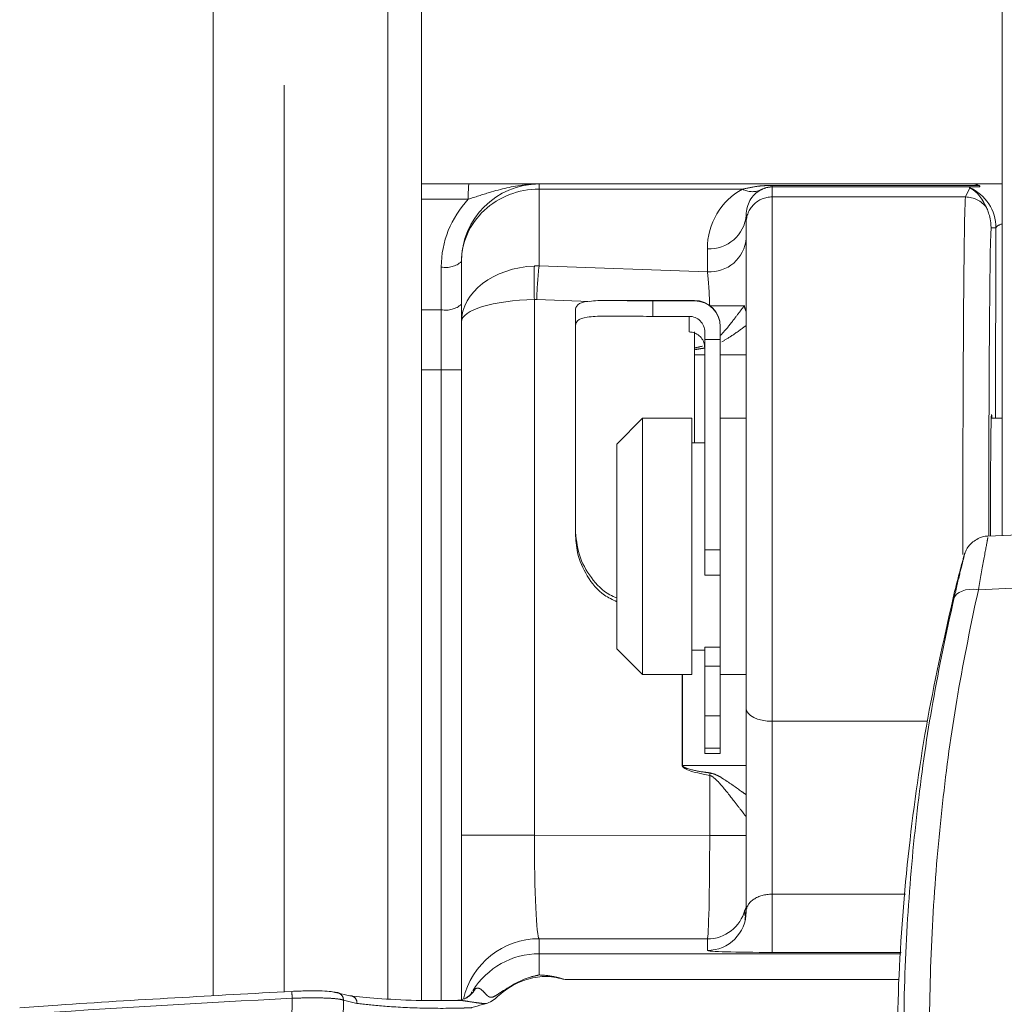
# Model space of a CAD drawing. Header units: millimetres. Extents: x 2 to 601, y 5 to 415.
# Tile 69 of 144: x 41.91 to 45.71, y 360.98 to 364.78. Entities that reach past the tile are written whole.
import ezdxf

# ---------------------------------------------------------------- set-up
doc = ezdxf.new("R2010")
doc.units = ezdxf.units.MM
doc.linetypes.add('PHANTOM', pattern=[12.7, 6.35, -1.27, 1.27, -1.27, 1.27, -1.27])

msp = doc.modelspace()

# ---------------------------------------------------------------- linework, layer by layer
at = {"color": 7, "linetype": 'Continuous', "lineweight": 15}
for p, q in [((45.7023, 362.7913), (45.7023, 385.9097)), ((42.6528, 377.2307), (42.6528, 361.0128)), ((43.4578, 360.9957), (43.4578, 377.2307)), ((43.4578, 364.1487), (43.6411, 364.1487)), ((43.9128, 364.1487), (45.5901, 364.1487)), ((45.5901, 364.1487), (45.7023, 364.1487)), ((45.5753, 364.1347), (45.5782, 364.1356)), ((45.5782, 364.1356), (45.5792, 364.1357)), ((45.5792, 364.1357), (45.5794, 364.1357)), ((45.5794, 364.1357), (45.6075, 364.1372)), ((44.7128, 363.9985), (44.7128, 364.0285)), ((44.7128, 362.1237), (44.7128, 363.9985)), ((45.6766, 363.2437), (45.6778, 363.9787)), ((43.6128, 363.6157), (43.6128, 363.8487)), ((44.5128, 363.6987), (44.1823, 363.6987)), ((44.3528, 363.6971), (44.5128, 363.6971)), ((44.0528, 363.6024), (44.0528, 363.6657)), ((43.6128, 361.634), (43.6128, 363.6157)), ((44.3528, 363.6372), (44.4928, 363.6372)), ((44.0528, 363.6024), (44.0528, 362.8161)), ((44.5128, 363.1487), (44.5128, 363.5771)), ((44.5528, 363.5773), (44.5528, 363.5474)), ((44.6128, 363.5973), (44.6128, 363.5987)), ((44.6128, 363.5973), (44.6128, 363.5474)), ((44.5528, 363.5474), (44.6128, 363.5474)), ((44.5528, 362.7358), (44.5528, 363.5474)), ((44.6128, 362.7358), (44.6128, 363.5474)), ((44.3128, 363.2437), (44.2128, 363.1437)), ((44.5028, 363.2437), (44.3128, 363.2437)), ((44.3128, 363.2437), (44.3128, 363.1438)), ((44.5028, 363.2437), (44.5028, 363.1438)), ((44.7128, 363.2437), (44.6128, 363.2437)), ((45.7023, 363.2437), (45.6597, 363.2437)), ((44.2128, 363.1437), (44.2128, 363.064)), ((44.3128, 363.1438), (44.3128, 362.2537)), ((44.5528, 363.1487), (44.5028, 363.1487)), ((44.5028, 363.1438), (44.5028, 362.2537)), ((44.2128, 363.064), (44.2128, 362.3537)), ((46.501, 362.8282), (45.646, 362.7887)), ((44.0528, 362.7992), (44.0528, 362.8161)), ((44.5528, 362.7358), (44.5528, 362.6374)), ((44.6128, 362.7358), (44.6128, 362.6374)), ((45.554, 362.7107), (45.5555, 362.7158)), ((45.5548, 362.7132), (45.5563, 362.7183)), ((44.5528, 362.6374), (44.6128, 362.6374)), ((44.6128, 362.6374), (44.6128, 362.2941)), ((44.2128, 362.3537), (44.3128, 362.2537)), ((44.5028, 362.3487), (44.5528, 362.3487)), ((44.6128, 362.3592), (44.5528, 362.3592)), ((44.5528, 362.2869), (44.5528, 362.3592)), ((44.5528, 362.2869), (44.5528, 362.0943)), ((44.6128, 362.2869), (44.6128, 362.2941)), ((44.6128, 362.2869), (44.6128, 362.0943)), ((44.3128, 362.2537), (44.5028, 362.2537)), ((44.6128, 362.2537), (44.7128, 362.2537)), ((44.5528, 362.0943), (44.5528, 361.9692)), ((44.6128, 362.0943), (44.6128, 361.9692)), ((44.7128, 361.3385), (44.7128, 362.1237)), ((44.5528, 361.9487), (44.5528, 361.9692)), ((44.5528, 361.9487), (44.6128, 361.9487)), ((44.6128, 361.9487), (44.6128, 361.9692)), ((43.6128, 360.9972), (43.6128, 361.634)), ((44.7099, 361.3144), (44.7095, 361.3127)), ((43.1257, 361.0261), (43.1809, 361.0139))]:
    msp.add_line(p, q, dxfattribs=at)
at = {"color": 7, "linetype": 'PHANTOM', "lineweight": 0}
for p, q in [((42.9278, 377.2307), (42.9278, 361.0289)), ((43.3278, 361.0015), (43.3278, 377.2307)), ((43.9128, 364.1487), (43.9128, 364.1286)), ((43.9128, 364.1286), (43.9128, 363.8321)), ((44.699, 364.1286), (43.9128, 364.1286)), ((44.8128, 364.1372), (44.8128, 364.1429)), ((44.8128, 364.1429), (45.6128, 364.1429)), ((44.8128, 364.1372), (44.8128, 364.0984)), ((45.6075, 364.1372), (44.8128, 364.1372)), ((45.5606, 364.0984), (45.5773, 364.1336)), ((45.5782, 364.1356), (45.5783, 364.1357)), ((43.6391, 364.0894), (43.4578, 364.0894)), ((44.8128, 364.0984), (44.8128, 362.0737)), ((44.8128, 364.0984), (45.5606, 364.0984)), ((45.6778, 363.9787), (45.6588, 363.9787)), ((44.5628, 363.8091), (44.5628, 363.8986)), ((43.5349, 363.6631), (43.5349, 363.828)), ((43.9128, 363.8321), (44.5628, 363.8091)), ((43.8945, 363.7022), (43.8945, 361.634)), ((44.1077, 363.695), (43.9037, 363.7022)), ((44.3528, 363.6971), (44.3528, 363.6372)), ((44.5128, 363.6971), (44.5128, 363.6987)), ((43.4578, 363.6631), (43.5349, 363.6631)), ((44.5719, 363.6786), (44.706, 363.6786)), ((44.4928, 363.5771), (44.4928, 363.6372)), ((44.5128, 363.4888), (44.5528, 363.4888)), ((44.6128, 363.4888), (44.7128, 363.4888)), ((43.5349, 363.4302), (43.4578, 363.4302)), ((43.5349, 363.4302), (43.6128, 363.4302)), ((43.5349, 360.9954), (43.5349, 363.4302)), ((44.5528, 362.7358), (44.6128, 362.7358)), ((45.5548, 362.7132), (45.554, 362.7107)), ((46.5605, 362.6257), (45.6099, 362.5818)), ((44.5528, 362.2869), (44.6128, 362.2869)), ((44.4656, 361.9032), (44.4656, 362.2537)), ((44.4674, 362.2537), (44.4674, 361.9032)), ((44.5528, 362.0943), (44.6128, 362.0943)), ((44.8128, 362.0737), (45.413, 362.0737)), ((44.8128, 362.0737), (44.8128, 361.4061)), ((44.5528, 361.9692), (44.6128, 361.9692)), ((44.4674, 361.9032), (44.4656, 361.9032)), ((44.4674, 361.9032), (44.7128, 361.9032)), ((44.5719, 361.6329), (44.5719, 361.8645)), ((43.6128, 361.634), (43.8945, 361.634)), ((43.8945, 361.634), (44.5719, 361.6329)), ((44.7128, 361.6329), (44.5719, 361.6329)), ((44.8128, 361.4061), (45.3286, 361.4061)), ((44.8128, 361.4061), (44.8128, 361.1812)), ((44.7082, 361.324), (44.7082, 361.3422)), ((44.7082, 361.3087), (44.7082, 361.3096)), ((44.5628, 361.233), (43.9128, 361.234)), ((43.9128, 361.234), (43.9128, 361.1761)), ((44.5628, 361.1886), (44.5628, 361.233)), ((45.3113, 361.1812), (44.8128, 361.1812)), ((43.9128, 361.1761), (43.9128, 361.0939)), ((43.9128, 361.1761), (45.3109, 361.1761)), ((45.3032, 361.0761), (44.0138, 361.0761)), ((43.6568, 361.0325), (43.6659, 361.0403)), ((43.2089, 360.984), (43.1568, 360.9962))]:
    msp.add_line(p, q, dxfattribs=at)
at = {"color": 7, "linetype": 'Continuous', "lineweight": 15, "flags": 128}
for points in [[(45.5563, 362.7184), (45.5558, 362.7166), (45.5555, 362.7159)], [(43.6238, 361.0014), (43.6235, 361.0012), (43.622, 361.0007)]]:
    msp.add_lwpolyline(points, dxfattribs=at)
at = {"color": 7, "linetype": 'PHANTOM', "lineweight": 0, "flags": 128}
for points in [[(45.5149, 362.5461), (45.5189, 362.5555), (45.5257, 362.5639), (45.5352, 362.571), (45.547, 362.5767), (45.5608, 362.5807), (45.5763, 362.5829), (45.5928, 362.5833), (45.6099, 362.5818)], [(44.7128, 362.1237), (44.7147, 362.1139), (44.7204, 362.1045), (44.7296, 362.0959), (44.7421, 362.0883), (44.7572, 362.0821), (44.7745, 362.0775), (44.7933, 362.0746), (44.8128, 362.0737)], [(44.7082, 361.3422), (44.7108, 361.3499), (44.7128, 361.3538)]]:
    msp.add_lwpolyline(points, dxfattribs=at)
at = {"color": 7, "linetype": 'Continuous', "lineweight": 15}
for centre, radius, start, end in [((43.9128, 363.8487), 0.3, 90, 180), ((44.5128, 363.5987), 0.1, 0, 90), ((44.5129, 363.5972), 0.0999, 0.0466, 90.0465), ((44.4928, 363.5773), 0.06, 0.0462, 90.0469)]:
    msp.add_arc(centre, radius, start, end, dxfattribs=at)
at = {"color": 7, "linetype": 'PHANTOM', "lineweight": 0}
for centre, radius, start, end in [((44.1464, 364.1018), 0.5075, 174.6953, 181.3973), ((44.7369, 364.1975), 0.0787, 241.1914, 292.7228), ((45.5078, 363.9787), 0.17, 0.0004, 66.5784), ((43.9149, 363.828), 0.38, 136.534, 180), ((44.8128, 363.9985), 0.1, 89.9953, 179.9954), ((45.5605, 363.9984), 0.1, 36.4948, 89.9873), ((44.5722, 364.0394), 0.141, 266.1883, 355.5979), ((44.5722, 363.9499), 0.141, 266.1889, 355.5986), ((43.5526, 363.9183), 0.0921, 258.8863, 310.8568), ((45.3369, 363.767), 1.4438, 177.4264, 182.5736), ((45.3531, 363.6653), 1.4499, 173.3938, 178.5417), ((43.5526, 363.7535), 0.0921, 258.882, 310.8569), ((44.7574, 363.6833), 0.0516, 185.1913, 210.09), ((45.3704, 361.723), 0.8109, 169.2698, 169.953), ((44.5628, 361.383), 0.15, 269.9949, 345.4594), ((44.5628, 361.3386), 0.15, 269.9904, 359.9895), ((43.9128, 360.9341), 0.3, 89.9932, 167.1546), ((41.9884, 360.9626), 0.9712, 2.436, 4.0145), ((43.591, 361.079), 0.0843, 292.8479, 332.6378), ((43.1274, 360.9968), 0.0294, 358.9803, 93.3343), ((43.1817, 360.9866), 0.0273, 354.5278, 91.6562)]:
    msp.add_arc(centre, radius, start, end, dxfattribs=at)
for centre, major_axis, ratio, start_param, end_param in [((43.9128, 363.8487), (0.3, 0), 0.933013, 1.570796, 3.141593), ((44.8128, 363.8986), (0, 0.2583), 0.968045, 0.47263, 1.570796), ((44.8128, 364.0285), (0, 0.1083), 0.923552, 0.47263, 1.570796), ((45.5778, 364.0348), (0.0241, 0.098), 0.990348, 0.22996, 0.239111), ((45.5608, 362.7487), (0, 1.35), 0.00808, 0.018353, 1.593518), ((45.6608, 362.7487), (0, 1.25), 0.008727, 0.179125, 1.538612), ((45.8278, 363.9787), (0.15, 0.0003), 0.196799, 2.561179, 3.132059), ((43.9128, 363.6157), (0.3, 0), 0.721688, 1.631883, 3.141593), ((43.9128, 363.529), (-0.1502, 0.265), 0.979839, 5.758774, 5.819861), ((44.5628, 363.6792), (-0.0053, 0.1503), 0.060707, 4.705931, 5.754205), ((43.9128, 363.6157), (0.3, 0), 0.288675, 1.631883, 3.141593), ((43.9037, 363.529), (-0.018, 0.1726), 0.862833, 6.162783, 6.22387), ((43.5328, 363.4302), (0, 0.9), 0.002327, 4.712389, 4.974188), ((46.8287, 363.4888), (2.3631, 0), 0.055274, 2.882476, 2.941477), ((46.8287, 361.9032), (2.3631, 0), 0.055274, 3.141593, 3.442698), ((43.9128, 361.6339), (-0.0005, 0.4), 0.045786, 1.57057, 3.115235), ((44.5628, 361.6329), (0.0002, 0.4), 0.022893, 3.167799, 4.712464), ((44.8128, 361.3385), (0.1, 0), 0.675534, 1.570796, 3.141593), ((44.8128, 361.1886), (0.25, 0), 0.029787, 3.141593, 4.712389), ((43.9128, 360.8761), (0, 0.3), 0.999886, 0, 1.022422), ((45.6078, 307.9962), (0, 53.0739), 0.999958, 0.049935, 0.06977), ((43.6513, 360.0377), (0, 6.6601), 0.105104, 1.425206, 1.439897), ((43.6513, 360.0168), (0, 6.6601), 0.075074, 1.423195, 1.439897)]:
    msp.add_ellipse(centre, major_axis=major_axis, ratio=ratio, start_param=start_param, end_param=end_param, dxfattribs=at)
at = {"color": 7, "linetype": 'Continuous', "lineweight": 15}
for centre, major_axis, ratio, start_param, end_param in [((45.4336, 363.9787), (0.1688, 0.1334), 0.624331, 0.244251, 0.259997), ((45.6608, 362.7487), (0, 0.51), 0.008727, 6.040051, 7.774444)]:
    msp.add_ellipse(centre, major_axis=major_axis, ratio=ratio, start_param=start_param, end_param=end_param, dxfattribs=at)
at = {"color": 7, "linetype": 'PHANTOM', "lineweight": 0}
for points, knots in [([(43.9128, 364.1487), (43.9125, 364.1487), (43.9115, 364.1487), (43.9079, 364.1487), (43.9043, 364.1486), (43.8864, 364.1482), (43.826, 364.1439), (43.7385, 364.1222), (43.6663, 364.0984), (43.6391, 364.0894)], [0, 0, 0, 0, 0.0038711, 0.0112571, 0.0398668, 0.0425921, 0.2082402, 0.7012052, 1, 1, 1, 1]), ([(44.699, 364.1286), (44.7164, 364.1325), (44.7449, 364.1388), (44.7836, 364.1424), (44.8044, 364.1428), (44.8128, 364.1429)], [0, 0, 0, 0, 0.484086, 0.79082, 1, 1, 1, 1]), ([(44.8128, 364.1372), (44.8113, 364.1371), (44.8079, 364.1371), (44.8005, 364.1364), (44.7846, 364.1335), (44.7749, 364.1287), (44.7673, 364.1249)], [0, 0, 0, 0, 0.051831, 0.120355, 0.309198, 1, 1, 1, 1]), ([(44.6128, 363.563), (44.6203, 363.5711), (44.643, 363.5955), (44.671, 363.6334), (44.6951, 363.6642), (44.7034, 363.6751), (44.706, 363.6786)], [0, 0, 0, 0, 0.185783, 0.56033, 0.860509, 1, 1, 1, 1]), ([(44.7128, 363.6021), (44.7113, 363.601), (44.696, 363.5899), (44.6641, 363.566), (44.6318, 363.5467), (44.6188, 363.5388)], [0, 0, 0, 0, 0.06177, 0.620301, 1, 1, 1, 1]), ([(44.5527, 363.5149), (44.5477, 363.5142), (44.5345, 363.5123), (44.5212, 363.51), (44.513, 363.5081), (44.5128, 363.508)], [0, 0, 0, 0, 0.377348, 0.983282, 1, 1, 1, 1]), ([(45.6463, 362.7833), (45.6462, 362.782), (45.6461, 362.7791), (45.6325, 362.7077), (45.6175, 362.6237), (45.6099, 362.5818)], [0, 0, 0, 0, 0.280486, 0.641248, 1, 1, 1, 1]), ([(45.5149, 362.5461), (45.523, 362.5802), (45.5392, 362.6483), (45.5547, 362.7101), (45.5548, 362.7122), (45.5548, 362.7132)], [0, 0, 0, 0, 0.332935, 0.664892, 1, 1, 1, 1]), ([(45.6099, 362.5818), (45.5821, 362.4495), (45.5285, 362.1949), (45.4712, 361.784), (45.4336, 361.3663), (45.417, 360.9257), (45.4254, 360.467), (45.4589, 359.9964), (45.5163, 359.5277), (45.5975, 359.068), (45.6967, 358.6203), (45.7757, 358.3371), (45.8151, 358.1957)], [0, 0, 0, 0, 0.104326, 0.2008, 0.297539, 0.393978, 0.495049, 0.596476, 0.697557, 0.798246, 0.899263, 1, 1, 1, 1]), ([(45.718, 358.203), (45.6782, 358.3429), (45.5985, 358.6232), (45.4984, 359.0662), (45.4166, 359.5211), (45.3589, 359.985), (45.3255, 360.4509), (45.3176, 360.9051), (45.3348, 361.3414), (45.3734, 361.7552), (45.432, 362.1624), (45.4866, 362.4149), (45.5149, 362.5461)], [0, 0, 0, 0, 0.100705, 0.201686, 0.302344, 0.403479, 0.504957, 0.606083, 0.702532, 0.799278, 0.895762, 1, 1, 1, 1]), ([(44.4674, 361.9032), (44.4674, 361.9027), (44.4676, 361.9013), (44.4692, 361.8991), (44.4751, 361.8946), (44.5012, 361.8852), (44.5355, 361.8794), (44.5648, 361.8753), (44.5737, 361.874)], [0, 0, 0, 0, 0.01546, 0.034843, 0.072036, 0.21106, 0.762177, 1, 1, 1, 1]), ([(44.5737, 361.874), (44.581, 361.8721), (44.5996, 361.8671), (44.6409, 361.8409), (44.6823, 361.812), (44.7071, 361.794), (44.7128, 361.7899)], [0, 0, 0, 0, 0.13014, 0.328214, 0.845269, 1, 1, 1, 1]), ([(44.7128, 361.7045), (44.7121, 361.7055), (44.7112, 361.7066), (44.7048, 361.7151), (44.6918, 361.7321), (44.6594, 361.7739), (44.6235, 361.82), (44.5933, 361.8523), (44.5794, 361.8623), (44.5734, 361.8641), (44.5719, 361.8645)], [0, 0, 0, 0, 0.1206894, 0.1424817, 0.289521, 0.5084447, 0.8209261, 0.9338627, 0.983854, 1, 1, 1, 1]), ([(44.7082, 361.3096), (44.7087, 361.3117), (44.7095, 361.3159), (44.7126, 361.3348), (44.7128, 361.348), (44.7128, 361.3496)], [0, 0, 0, 0, 0.479695, 0.936727, 1, 1, 1, 1]), ([(43.6659, 361.0403), (43.669, 361.0417), (43.6731, 361.0436), (43.6817, 361.0426), (43.692, 361.0366), (43.7035, 361.0234), (43.7136, 361.0128), (43.7203, 361.0088), (43.7259, 361.0074), (43.7301, 361.0077), (43.7375, 361.0098), (43.7475, 361.0154), (43.7563, 361.0215), (43.7613, 361.025), (43.7617, 361.0253), (43.7618, 361.0254), (43.7987, 361.0485), (43.8466, 361.0795), (43.901, 361.0913), (43.9128, 361.0939)], [0, 0, 0, 0, 0.0622366, 0.083431, 0.1632915, 0.2516465, 0.294623, 0.3204675, 0.3310658, 0.352333, 0.3603854, 0.4059758, 0.460844, 0.4643905, 0.4652836, 0.4655043, 0.465558, 0.8836331, 1, 1, 1, 1]), ([(46.6444, 360.0524), (46.5931, 360.005), (46.4903, 359.9098), (46.2872, 359.8427), (46.0765, 359.8448), (45.8781, 359.9191), (45.7145, 360.0558), (45.6036, 360.24), (45.5585, 360.4496), (45.5836, 360.6602), (45.6664, 360.8307), (45.7921, 360.9692), (45.9543, 361.0681), (46.161, 361.1119), (46.3704, 361.0852), (46.5589, 360.9913), (46.7061, 360.8398), (46.7956, 360.6465), (46.8156, 360.4349), (46.7696, 360.224), (46.6863, 360.1097), (46.6444, 360.0524)], [0, 0, 0, 0, 0.053071, 0.106389, 0.159212, 0.212009, 0.265494, 0.319689, 0.373875, 0.427559, 0.480987, 0.518441, 0.57171, 0.624742, 0.67747, 0.730443, 0.784221, 0.838506, 0.892535, 0.946077, 1, 1, 1, 1]), ([(43.1568, 360.9962), (43.156, 360.9966), (43.1514, 360.9989), (43.1319, 361.0024), (43.0864, 361.0052), (43.0264, 361.006), (42.9813, 361.0046), (42.9587, 361.0039)], [0, 0, 0, 0, 0.050493, 0.287595, 0.525034, 0.762524, 1, 1, 1, 1]), ([(43.7069, 360.9833), (43.7019, 360.9836), (43.6895, 360.9844), (43.6649, 360.9876), (43.6369, 360.992), (43.6097, 360.9961), (43.5955, 360.9955), (43.5893, 360.9952)], [0, 0, 0, 0, 0.122565, 0.306424, 0.612781, 0.829934, 1, 1, 1, 1]), ([(43.6513, 360.9673), (43.6434, 360.9671), (43.631, 360.9666), (43.563, 360.9646), (43.448, 360.9649), (43.3021, 360.9733), (43.2399, 360.9805), (43.2089, 360.984)], [0, 0, 0, 0, 0.043824, 0.068687, 0.378202, 0.689104, 1, 1, 1, 1])]:
    msp.add_open_spline(points, degree=3, knots=knots, dxfattribs=at)
at = {"color": 7, "linetype": 'Continuous', "lineweight": 15}
for points, knots in [([(43.6411, 364.1487), (43.6758, 364.1487), (43.7593, 364.1487), (43.8446, 364.1487), (43.896, 364.1487), (43.91, 364.1487), (43.9126, 364.1487), (43.9128, 364.1487)], [0, 0, 0, 0, 0.33969, 0.817371, 0.96554, 0.996939, 1, 1, 1, 1]), ([(45.6128, 364.1429), (45.6053, 364.1457), (45.5977, 364.1486), (45.5902, 364.1487), (45.5901, 364.1487)], [0, 0, 0, 0, 0.979678, 1, 1, 1, 1]), ([(45.641, 364.0579), (45.6317, 364.0753), (45.6143, 364.1079), (45.5902, 364.1258), (45.5794, 364.1323), (45.5773, 364.1336)], [0, 0, 0, 0, 0.478363, 0.895675, 1, 1, 1, 1]), ([(45.5783, 364.1357), (45.5784, 364.1357), (45.5788, 364.1357), (45.5792, 364.1357), (45.5794, 364.1357)], [0, 0, 0, 0, 0.425024, 1, 1, 1, 1]), ([(45.6075, 364.1372), (45.6087, 364.1372), (45.6123, 364.1375), (45.6157, 364.1386), (45.6161, 364.1408), (45.6139, 364.1422), (45.6128, 364.1429)], [0, 0, 0, 0, 0.190147, 0.57918, 0.788894, 1, 1, 1, 1]), ([(45.6588, 363.9787), (45.6588, 363.9793), (45.6588, 363.98), (45.6588, 364.005), (45.6483, 364.043), (45.6433, 364.0531), (45.641, 364.0579)], [0, 0, 0, 0, 0.014308, 0.014627, 0.535209, 1, 1, 1, 1]), ([(44.0528, 363.6657), (44.0557, 363.6735), (44.0617, 363.689), (44.1106, 363.6978), (44.1838, 363.6992), (44.2687, 363.6975), (44.3273, 363.6972), (44.3528, 363.6971)], [0, 0, 0, 0, 0.211647, 0.423586, 0.630216, 0.838869, 1, 1, 1, 1]), ([(44.3528, 363.6372), (44.3191, 363.6374), (44.2517, 363.6379), (44.162, 363.6394), (44.0949, 363.6358), (44.0582, 363.6238), (44.0544, 363.6089), (44.0528, 363.6024)], [0, 0, 0, 0, 0.211942, 0.42391, 0.634809, 0.841661, 1, 1, 1, 1]), ([(44.5528, 363.5151), (44.5521, 363.5223), (44.5507, 363.5367), (44.5397, 363.5558), (44.5236, 363.5697), (44.5069, 363.5763), (44.4964, 363.5769), (44.4928, 363.5771)], [0, 0, 0, 0, 0.225932, 0.452082, 0.672992, 0.885467, 1, 1, 1, 1]), ([(44.0528, 362.8161), (44.0556, 362.7824), (44.0614, 362.7149), (44.1107, 362.6268), (44.1642, 362.5699), (44.2036, 362.5541), (44.2128, 362.5504)], [0, 0, 0, 0, 0.305757, 0.611978, 0.909519, 1, 1, 1, 1]), ([(44.2128, 362.5354), (44.1965, 362.5432), (44.15, 362.5653), (44.0953, 362.6322), (44.0581, 362.7167), (44.0544, 362.7745), (44.0528, 362.7992)], [0, 0, 0, 0, 0.165318, 0.471938, 0.773373, 1, 1, 1, 1]), ([(45.6468, 362.7882), (45.646, 362.7884), (45.6351, 362.7898), (45.616, 362.7829), (45.5936, 362.7713), (45.5778, 362.7569), (45.5676, 362.7433), (45.5618, 362.7324), (45.559, 362.7258), (45.5576, 362.7221), (45.5567, 362.7196), (45.5564, 362.7185), (45.5562, 362.7179)], [0, 0, 0, 0, 0.0192226, 0.2348461, 0.4133928, 0.5643089, 0.6881716, 0.7803056, 0.8341691, 0.8776094, 0.9379647, 1, 1, 1, 1]), ([(45.554, 362.7107), (45.5534, 362.7087), (45.5523, 362.7048), (45.5471, 362.6858), (45.54, 362.6592), (45.5314, 362.6264), (45.5239, 362.5967), (45.5197, 362.5798), (45.5183, 362.5742)], [0, 0, 0, 0, 0.173039, 0.34634, 0.524618, 0.711706, 0.906022, 1, 1, 1, 1]), ([(45.5183, 362.5742), (45.4815, 362.4121), (45.408, 362.0878), (45.337, 361.5808), (45.2945, 361.0609), (45.2958, 360.7062), (45.2965, 360.5288)], [0, 0, 0, 0, 0.246815, 0.493616, 0.746812, 1, 1, 1, 1]), ([(44.7128, 361.3419), (44.712, 361.3318), (44.711, 361.318), (44.71, 361.3152), (44.7097, 361.3144)], [0, 0, 0, 0, 0.732812, 1, 1, 1, 1]), ([(44.0138, 361.0761), (43.9905, 361.0816), (43.9432, 361.0928), (43.8848, 361.0835), (43.8232, 361.0627), (43.7724, 361.031), (43.7329, 360.9919), (43.7109, 360.9846), (43.7069, 360.9833)], [0, 0, 0, 0, 0.212754, 0.431611, 0.516467, 0.794112, 0.961771, 1, 1, 1, 1]), ([(43.9128, 361.0939), (43.9136, 361.0939), (43.9162, 361.0938), (43.9248, 361.0935), (43.943, 361.0922), (43.9745, 361.088), (43.9992, 361.0805), (44.0138, 361.0761)], [0, 0, 0, 0, 0.02188, 0.075779, 0.249593, 0.554864, 1, 1, 1, 1]), ([(41.9059, 360.9676), (41.9549, 360.971), (42.3051, 360.9952), (42.6557, 361.0143), (42.9572, 361.0306)], [0, 0, 0, 0, 0.139909, 1, 1, 1, 1]), ([(42.9572, 361.0306), (42.9764, 361.0314), (43.0148, 361.033), (43.0659, 361.0329), (43.1045, 361.0309), (43.1211, 361.0282), (43.125, 361.0264), (43.1257, 361.0261)], [0, 0, 0, 0, 0.2375764, 0.4751256, 0.7125437, 0.9495377, 1, 1, 1, 1]), ([(43.6536, 361.0291), (43.6526, 361.0272), (43.6483, 361.0183), (43.6367, 361.0092), (43.6275, 361.0029), (43.6235, 361.0013), (43.6238, 361.0014), (43.6238, 361.0014)], [0, 0, 0, 0, 0.103648, 0.474724, 0.756191, 0.997482, 1, 1, 1, 1]), ([(43.1809, 361.0139), (43.2139, 361.0103), (43.2797, 361.0032), (43.4281, 360.9944), (43.538, 360.995), (43.5893, 360.9952)], [0, 0, 0, 0, 0.348511, 0.696166, 1, 1, 1, 1]), ([(43.6216, 361.0019), (43.6161, 360.9993), (43.6082, 360.9956), (43.6006, 360.9966), (43.5983, 360.9969)], [0, 0, 0, 0, 0.692789, 1, 1, 1, 1]), ([(43.7069, 360.9833), (43.7027, 360.9821), (43.6846, 360.977), (43.6662, 360.9716), (43.6518, 360.9675), (43.6513, 360.9673)], [0, 0, 0, 0, 0.224662, 0.975504, 1, 1, 1, 1])]:
    msp.add_open_spline(points, degree=3, knots=knots, dxfattribs=at)

doc.saveas('drawing.dxf')
